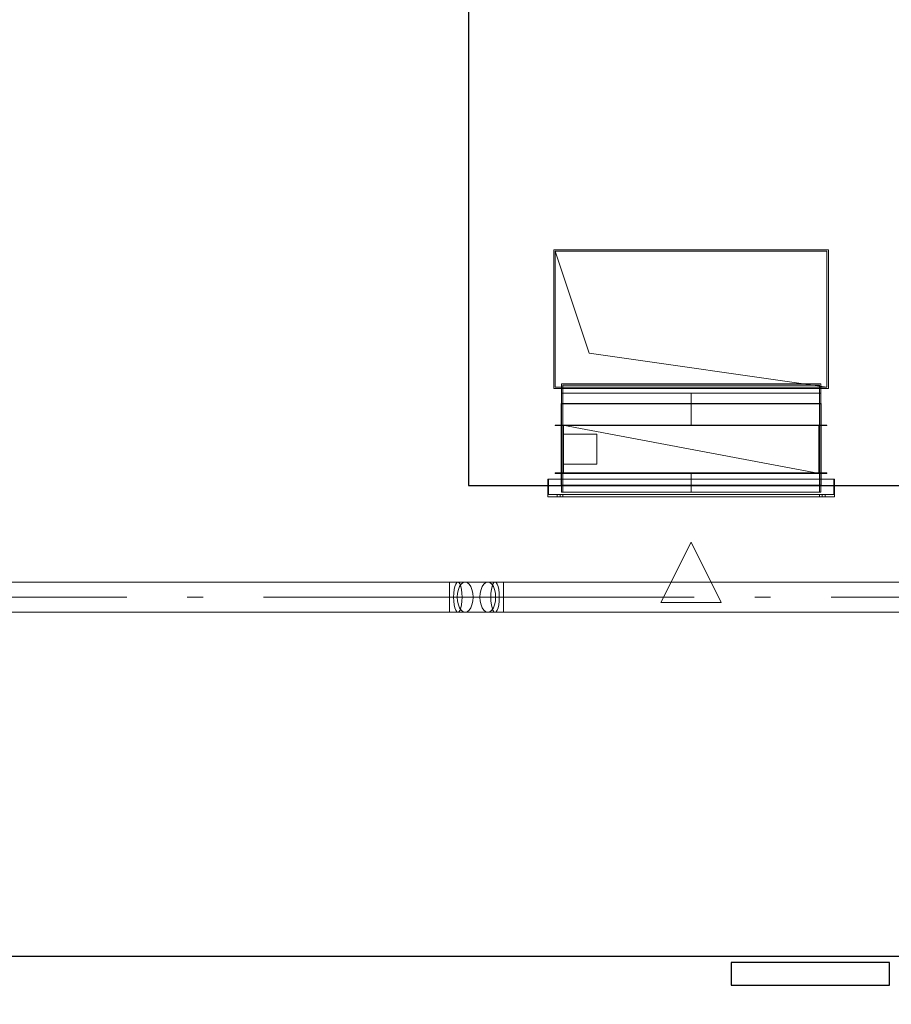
# Model space of a CAD drawing. Header units: millimetres. Extents: x -521669 to 178656, y -69521 to 433382.
# Tile 16 of 256: x -512173 to -509285, y 410961 to 414221. Entities that reach past the tile are written whole.
import ezdxf
from ezdxf import colors
from ezdxf.entities.mleader import LeaderData, LeaderLine
from ezdxf.math import Vec2, Vec3

# ---------------------------------------------------------------- set-up
doc = ezdxf.new("R2010")
doc.units = ezdxf.units.MM
doc.linetypes.add('DASHDOT', pattern=[25.4, 12.7, -6.35, 0, -6.35])
doc.layers.get('Defpoints').update_dxf_attribs({"color": 31})
doc.layers.add('dim_razv', color=93, linetype='DASHDOT', lineweight=9)
doc.layers.add('wall_new', color=152, linetype='Continuous', lineweight=30)
doc.layers.add('PDF5_Geometry', color=7, linetype='Continuous', true_color=0xaaaaaa)
doc.styles.add('In tre', font='isocpeur.ttf', dxfattribs={"width": 0.8, "oblique": 10})

# ---------------------------------------------------------------- blocks, each defined once
blk = doc.blocks.new('hjhjggy666')
at = {"layer": 'Defpoints'}
for points in [[(1130, 1560), (6800, 1560), (6800, 2680), (6630, 2680), (6630, 4130), (6980, 4130), (6980, 4280), (8410, 4280), (8410, 1560), (11200, 1560), (11200, 1732.3), (13160, 1732)], [(14190, 0), (6030, 0), (6030, -158.3), (4980, -158.3), (4980, 0), (1560, 0)]]:
    blk.add_lwpolyline(points, dxfattribs=at)
at = {"layer": 'wall_new', "color": 212, "lineweight": 30, "true_color": 0xb800b8}
blk.add_lwpolyline([(9280, -95), (9805, -95), (9805, -20), (9280, -20)], close=True, dxfattribs=at)
blk = doc.blocks.new('ftfyjjj')
at = {"layer": 'PDF5_Geometry', "color": 5, "lineweight": 18, "true_color": 0x0000ff}
for points in [[(18216.3, 9310), (15046, 9310), (15046, 9311.7), (15046, 9316.7), (15046, 9324.6), (15046, 9335), (15046, 9347.1), (15046, 9360), (15046, 9347.1), (15046, 9335), (15046, 9324.6), (15046, 9316.7), (15046, 9311.7), (15046, 9310), (15018, 9310), (14994, 9310), (15000.7, 9311.7), (15007, 9316.7), (15012.4, 9324.6), (15016.5, 9335), (15019.1, 9347.1), (15020, 9360), (15019.1, 9372.9), (15016.5, 9385), (15012.4, 9395.3), (15007, 9403.3), (15000.7, 9408.3), (14994, 9410), (15018, 9410), (15014.3, 9408.3), (15010.9, 9403.3), (15008, 9395.3), (15005.8, 9385), (15004.4, 9372.9), (15003.9, 9360), (15004.4, 9347.1), (15005.8, 9335), (15008, 9324.6), (15010.9, 9316.7), (15014.3, 9311.7), (15018, 9310), (15021.6, 9311.7), (15025, 9316.7), (15027.9, 9324.6), (15030.1, 9335), (15031.5, 9347.1), (15032, 9360), (15031.5, 9372.9), (15030.1, 9385), (15027.9, 9395.3), (15025, 9403.3), (15021.6, 9408.3), (15018, 9410), (15046, 9410), (15046, 9408.3), (15046, 9403.3), (15046, 9395.3), (15046, 9385), (15046, 9372.9), (15046, 9360), (15678.3, 9360), (15046, 9360), (15046, 9372.9), (15046, 9385), (15046, 9395.3), (15046, 9403.3), (15046, 9408.3), (15046, 9410), (18216.3, 9410)], [(11729.5, 9310), (14866.9, 9310), (14895, 9310), (14919, 9310), (14994, 9310), (14987.3, 9311.7), (14981, 9316.7), (14975.6, 9324.6), (14971.5, 9335), (14968.8, 9347.1), (14968, 9360), (14968.8, 9372.9), (14971.5, 9385), (14975.6, 9395.3), (14981, 9403.3), (14987.3, 9408.3), (14994, 9410), (14987.3, 9408.3), (14981, 9403.3), (14975.6, 9395.3), (14971.5, 9385), (14968.8, 9372.9), (14968, 9360), (14968.8, 9347.1), (14971.5, 9335), (14975.6, 9324.6), (14981, 9316.7), (14987.3, 9311.7), (14994, 9310), (15000.7, 9311.7), (15007, 9316.7), (15012.4, 9324.6), (15016.5, 9335), (15019.1, 9347.1), (15020, 9360), (15019.1, 9372.9), (15016.5, 9385), (15012.4, 9395.3), (15007, 9403.3), (15000.7, 9408.3), (14994, 9410), (14919, 9410), (14925.7, 9408.3), (14931.9, 9403.3), (14937.3, 9395.3), (14941.5, 9385), (14944.1, 9372.9), (14945, 9360), (14944.1, 9347.1), (14941.5, 9335), (14937.3, 9324.6), (14931.9, 9316.7), (14925.7, 9311.7), (14919, 9310), (14912.2, 9311.7), (14905.9, 9316.7), (14900.6, 9324.6), (14896.4, 9335), (14893.8, 9347.1), (14892.9, 9360), (14893.8, 9372.9), (14896.4, 9385), (14900.6, 9395.3), (14905.9, 9403.3), (14912.2, 9408.3), (14919, 9410), (14895, 9410), (14866.9, 9410), (14866.9, 9408.3), (14866.9, 9403.3), (14866.9, 9395.3), (14866.9, 9385), (14866.9, 9372.9), (14866.9, 9360), (14866.9, 9372.9), (14866.9, 9385), (14866.9, 9395.3), (14866.9, 9403.3), (14866.9, 9408.3), (14866.9, 9410), (11729.5, 9410)], [(14866.9, 9360), (14866.9, 9372.9), (14866.9, 9385), (14866.9, 9395.3), (14866.9, 9403.3), (14866.9, 9408.3), (14866.9, 9410)], [(14866.9, 9410), (14866.9, 9408.3), (14866.9, 9403.3), (14866.9, 9395.3), (14866.9, 9385), (14866.9, 9372.9), (14866.9, 9360)], [(14866.9, 9310), (14866.9, 9311.7), (14866.9, 9316.7), (14866.9, 9324.6), (14866.9, 9335), (14866.9, 9347.1), (14866.9, 9360)], [(14866.9, 9360), (14866.9, 9347.1), (14866.9, 9335), (14866.9, 9324.6), (14866.9, 9316.7), (14866.9, 9311.7), (14866.9, 9310)], [(14866.9, 9360), (14893.9, 9360), (14919, 9360)], [(14994, 9360), (15019, 9360), (15046, 9360)]]:
    blk.add_lwpolyline(points, dxfattribs=at)
at = {"layer": 'PDF5_Geometry', "color": 16, "lineweight": 18, "true_color": 0x800000}
for points in [[(15212.8, 10050.5), (16122.7, 10050.5), (16122.7, 10510.5), (15212.8, 10510.5)], [(15212.8, 10050.5), (15212.8, 10510.5), (16122.7, 10510.5), (16122.7, 10050.5)], [(15217.7, 10505.5), (16117.8, 10505.5), (16117.8, 10055.5), (15330.2, 10168)], [(15237.7, 10035.5), (15237.7, 10066.6)], [(15237.7, 10066.6), (16097.8, 10066.6)], [(15242.8, 10061.6), (16092.8, 10061.6)], [(15242.8, 10061.6), (15242.8, 10035.5), (16092.8, 10035.5), (16092.8, 10061.6), (16092.8, 10035.5), (15242.8, 10035.5)], [(16097.8, 10035.5), (16097.8, 10066.6)], [(15237.7, 10035.5), (16097.8, 10035.5)], [(16092.8, 10035.5), (15242.8, 10035.5)], [(15242.8, 10035.5), (15242.8, 9930)], [(16092.8, 10035.5), (16092.8, 9930)], [(16097.8, 10035.5), (16097.8, 9930)], [(16117.8, 9928), (15217.7, 9928), (15217.7, 9930), (15217.7, 9928), (16117.8, 9928), (16117.8, 9930), (15217.7, 9930), (16117.8, 9930)], [(15237.7, 9930), (16097.8, 9930)], [(15237.7, 9770), (15237.7, 9930)], [(15237.7, 9930), (16097.8, 9930)], [(15242.6, 9770), (15242.6, 9930)], [(15242.8, 9770), (15242.8, 9930)], [(16092.8, 9930), (15242.8, 9930)], [(16092.8, 9772), (15242.8, 9772), (15242.8, 9928), (15242.8, 9772), (16092.8, 9772), (16092.8, 9928)], [(15242.8, 9928), (16092.8, 9928)], [(15242.9, 9770), (15242.9, 9930)], [(16091.2, 9930), (15244.3, 9930), (15244.3, 9770), (15244.3, 9930), (16091.2, 9930), (16091.2, 9770)], [(16092.7, 9770), (16092.7, 9930)], [(16092.8, 9770), (16092.8, 9930)], [(16092.9, 9770), (16092.9, 9930)], [(16097.8, 9770), (16097.8, 9930)], [(15244.8, 9800), (15244.8, 9900)], [(15244.8, 9900), (15354.8, 9900)], [(15354.8, 9800), (15354.8, 9900)], [(16142.7, 9692.5), (15192.8, 9692.5), (15192.8, 9750.5), (15192.8, 9692.5), (16142.7, 9692.5), (16142.7, 9750.5)], [(15192.8, 9750.5), (16142.7, 9750.5)], [(15194.7, 9750.5), (15194.7, 9700.5), (15194.7, 9750.5), (16140.7, 9750.5), (16140.7, 9700.5), (16140.7, 9750.5)], [(16117.8, 9770), (15217.7, 9770), (15217.7, 9772), (15217.7, 9770), (16117.8, 9770), (16117.8, 9772)], [(15217.7, 9772), (16117.8, 9772)], [(15237.7, 9770), (16097.8, 9770)], [(15242.6, 9770), (15242.9, 9770)], [(15242.8, 9770), (15242.8, 9707.5)], [(15244.3, 9770), (16091.2, 9770)], [(16092.7, 9770), (16092.9, 9770)], [(16097.8, 9770), (16097.8, 9707.5)], [(15194.7, 9700.5), (16140.7, 9700.5)], [(15223.7, 9692.5), (15223.7, 9700.5)], [(15233.8, 9700.5), (15233.6, 9700.5), (15233.1, 9700.5), (15232.3, 9700.5), (15231.3, 9700.5), (15230.1, 9700.5), (15228.7, 9700.5), (15227.4, 9700.5), (15226.2, 9700.5), (15225.2, 9700.5), (15224.4, 9700.5), (15223.9, 9700.5), (15223.7, 9700.5), (15223.9, 9700.5), (15224.4, 9700.5), (15225.2, 9700.5), (15226.2, 9700.5), (15227.4, 9700.5), (15228.7, 9700.5), (15230.1, 9700.5), (15231.3, 9700.5), (15232.3, 9700.5), (15233.1, 9700.5), (15233.6, 9700.5)], [(15223.7, 9692.5), (15223.9, 9692.5), (15224.4, 9692.5), (15225.2, 9692.5), (15226.2, 9692.5), (15227.4, 9692.5), (15228.7, 9692.5), (15230.1, 9692.5), (15231.3, 9692.5), (15232.3, 9692.5), (15233.1, 9692.5), (15233.6, 9692.5), (15233.8, 9692.5), (15233.6, 9692.5), (15233.1, 9692.5), (15232.3, 9692.5), (15231.3, 9692.5), (15230.1, 9692.5), (15228.7, 9692.5), (15227.4, 9692.5), (15226.2, 9692.5), (15225.2, 9692.5), (15224.4, 9692.5), (15223.9, 9692.5)], [(15233.8, 9700.5), (15233.8, 9692.5)], [(15237.7, 9707.5), (16097.8, 9707.5)], [(16092.8, 9707.5), (15242.8, 9707.5)], [(15242.8, 9700.5), (15242.8, 9692.5), (15242.8, 9700.5), (16092.8, 9700.5), (16092.8, 9692.5), (16092.8, 9700.5)], [(15242.8, 9692.5), (16092.8, 9692.5)], [(16101.8, 9692.5), (16101.8, 9700.5)], [(16111.7, 9700.5), (16111.6, 9700.5), (16111.1, 9700.5), (16110.3, 9700.5), (16109.3, 9700.5), (16108, 9700.5), (16106.8, 9700.5), (16105.5, 9700.5), (16104.3, 9700.5), (16103.2, 9700.5), (16102.4, 9700.5), (16101.9, 9700.5), (16101.8, 9700.5), (16101.9, 9700.5), (16102.4, 9700.5), (16103.2, 9700.5), (16104.3, 9700.5), (16105.5, 9700.5), (16106.8, 9700.5), (16108, 9700.5), (16109.3, 9700.5), (16110.3, 9700.5), (16111.1, 9700.5), (16111.6, 9700.5)], [(16101.8, 9692.5), (16101.9, 9692.5), (16102.4, 9692.5), (16103.2, 9692.5), (16104.3, 9692.5), (16105.5, 9692.5), (16106.8, 9692.5), (16108, 9692.5), (16109.3, 9692.5), (16110.3, 9692.5), (16111.1, 9692.5), (16111.6, 9692.5), (16111.7, 9692.5), (16111.6, 9692.5), (16111.1, 9692.5), (16110.3, 9692.5), (16109.3, 9692.5), (16108, 9692.5), (16106.8, 9692.5), (16105.5, 9692.5), (16104.3, 9692.5), (16103.2, 9692.5), (16102.4, 9692.5), (16101.9, 9692.5)], [(16111.7, 9700.5), (16111.7, 9692.5)], [(15567.7, 9342.5), (15667.8, 9542.5), (15767.7, 9342.5)], [(15767.7, 9342.5), (15567.7, 9342.5), (15667.8, 9542.5)]]:
    blk.add_lwpolyline(points, close=True, dxfattribs=at)
for points in [[(15217.7, 10505.5), (15217.7, 10055.5), (16117.8, 10055.5)], [(15237.7, 10035.5), (16097.8, 10035.5)], [(16097.8, 10035.5), (15237.7, 10035.5)], [(15237.7, 10035.5), (15237.7, 9930)], [(15237.7, 9930), (15237.7, 10035.5)], [(15667.8, 10035.5), (15667.8, 9930)], [(15242.9, 9930), (15242.6, 9930)], [(15242.8, 9770), (15242.8, 9930)], [(15242.8, 9930), (16092.8, 9930)], [(16092.8, 9770), (15242.8, 9930)], [(15242.8, 9930), (15242.8, 9770)], [(15242.8, 9770), (15242.8, 9930)], [(15242.8, 9930), (16092.8, 9770)], [(15242.8, 9770), (15242.8, 9930)], [(15242.8, 9930), (16092.8, 9930)], [(16092.8, 9770), (15242.8, 9930)], [(15242.8, 9930), (15242.8, 9770)], [(15242.8, 9770), (15242.8, 9930)], [(15242.8, 9930), (16092.8, 9770)], [(16092.9, 9930), (16092.7, 9930)], [(16092.8, 9930), (16092.8, 9770)], [(16092.8, 9930), (16092.8, 9770)], [(15244.8, 9800), (15354.8, 9800)], [(15354.8, 9800), (15244.8, 9800)], [(15237.7, 9770), (16097.8, 9770)], [(16097.8, 9770), (15237.7, 9770)], [(15237.7, 9770), (15237.7, 9707.5)], [(15237.7, 9707.5), (15237.7, 9770)], [(16092.8, 9770), (15242.8, 9770)], [(15242.8, 9770), (16092.8, 9770)], [(16092.8, 9770), (15242.8, 9770)], [(16092.8, 9770), (15242.8, 9770)], [(15242.8, 9770), (16092.8, 9770)], [(16092.8, 9770), (15242.8, 9770)], [(16092.8, 9770), (15242.8, 9770)], [(15242.8, 9770), (16092.8, 9770)], [(15667.8, 9770), (15667.8, 9707.5)], [(16092.8, 9770), (16092.8, 9707.5)], [(16092.8, 9707.5), (16092.8, 9770)], [(15233.8, 9700.5), (15233.6, 9700.5), (15233.1, 9700.5), (15232.3, 9700.5), (15231.3, 9700.5), (15230.1, 9700.5), (15228.7, 9700.5), (15227.4, 9700.5), (15226.2, 9700.5), (15225.2, 9700.5), (15224.4, 9700.5), (15223.9, 9700.5), (15223.7, 9700.5)], [(15223.7, 9700.5), (15223.9, 9700.5), (15224.4, 9700.5), (15225.2, 9700.5), (15226.2, 9700.5), (15227.4, 9700.5), (15228.7, 9700.5), (15230.1, 9700.5), (15231.3, 9700.5), (15232.3, 9700.5), (15233.1, 9700.5), (15233.6, 9700.5), (15233.8, 9700.5)], [(15223.7, 9692.5), (15223.9, 9692.5), (15224.4, 9692.5), (15225.2, 9692.5), (15226.2, 9692.5), (15227.4, 9692.5), (15228.7, 9692.5), (15230.1, 9692.5), (15231.3, 9692.5), (15232.3, 9692.5), (15233.1, 9692.5), (15233.6, 9692.5), (15233.8, 9692.5)], [(15233.8, 9692.5), (15233.6, 9692.5), (15233.1, 9692.5), (15232.3, 9692.5), (15231.3, 9692.5), (15230.1, 9692.5), (15228.7, 9692.5), (15227.4, 9692.5), (15226.2, 9692.5), (15225.2, 9692.5), (15224.4, 9692.5), (15223.9, 9692.5), (15223.7, 9692.5)], [(16111.7, 9700.5), (16111.6, 9700.5), (16111.1, 9700.5), (16110.3, 9700.5), (16109.3, 9700.5), (16108, 9700.5), (16106.8, 9700.5), (16105.5, 9700.5), (16104.3, 9700.5), (16103.2, 9700.5), (16102.4, 9700.5), (16101.9, 9700.5), (16101.8, 9700.5)], [(16101.8, 9700.5), (16101.9, 9700.5), (16102.4, 9700.5), (16103.2, 9700.5), (16104.3, 9700.5), (16105.5, 9700.5), (16106.8, 9700.5), (16108, 9700.5), (16109.3, 9700.5), (16110.3, 9700.5), (16111.1, 9700.5), (16111.6, 9700.5), (16111.7, 9700.5)], [(16101.8, 9692.5), (16101.9, 9692.5), (16102.4, 9692.5), (16103.2, 9692.5), (16104.3, 9692.5), (16105.5, 9692.5), (16106.8, 9692.5), (16108, 9692.5), (16109.3, 9692.5), (16110.3, 9692.5), (16111.1, 9692.5), (16111.6, 9692.5), (16111.7, 9692.5)], [(16111.7, 9692.5), (16111.6, 9692.5), (16111.1, 9692.5), (16110.3, 9692.5), (16109.3, 9692.5), (16108, 9692.5), (16106.8, 9692.5), (16105.5, 9692.5), (16104.3, 9692.5), (16103.2, 9692.5), (16102.4, 9692.5), (16101.9, 9692.5), (16101.8, 9692.5)]]:
    blk.add_lwpolyline(points, dxfattribs=at)
at = {"layer": 'PDF5_Geometry', "color": 5, "lineweight": 18, "true_color": 0x0000ff}
for points in [[(14895, 9310), (14891.3, 9311.7), (14888, 9316.7), (14885, 9324.6), (14882.8, 9335), (14881.4, 9347.1), (14880.9, 9360), (14881.4, 9372.9), (14882.8, 9385), (14885, 9395.3), (14888, 9403.3), (14891.3, 9408.3), (14895, 9410), (14898.6, 9408.3), (14902, 9403.3), (14904.9, 9395.3), (14907.1, 9385), (14908.5, 9372.9), (14909, 9360), (14908.5, 9347.1), (14907.1, 9335), (14904.9, 9324.6), (14902, 9316.7), (14898.6, 9311.7)], [(14892.9, 9360), (14893.8, 9372.9), (14896.4, 9385), (14900.6, 9395.3), (14905.9, 9403.3), (14912.2, 9408.3), (14919, 9410), (14925.7, 9408.3), (14931.9, 9403.3), (14937.3, 9395.3), (14941.5, 9385), (14944.1, 9372.9), (14945, 9360), (14944.1, 9347.1), (14941.5, 9335), (14937.3, 9324.6), (14931.9, 9316.7), (14925.7, 9311.7), (14919, 9310), (14912.2, 9311.7), (14905.9, 9316.7), (14900.6, 9324.6), (14896.4, 9335), (14893.8, 9347.1)], [(15046, 9360), (15046, 9347.1), (15046, 9335), (15046, 9324.6), (15046, 9316.7), (15046, 9311.7), (15046, 9310), (15046, 9311.7), (15046, 9316.7), (15046, 9324.6), (15046, 9335), (15046, 9347.1), (15046, 9360), (15046, 9372.9), (15046, 9385), (15046, 9395.3), (15046, 9403.3), (15046, 9408.3), (15046, 9410), (15046, 9408.3), (15046, 9403.3), (15046, 9395.3), (15046, 9385), (15046, 9372.9)], [(12798.2, 9360), (13798.2, 9360)], [(13998.2, 9360), (14051.1, 9360)], [(14251.1, 9360), (14866.9, 9360), (14866.9, 9347.1), (14866.9, 9335), (14866.9, 9324.6), (14866.9, 9316.7), (14866.9, 9311.7), (14866.9, 9310), (14866.9, 9311.7), (14866.9, 9316.7), (14866.9, 9324.6), (14866.9, 9335), (14866.9, 9347.1), (14866.9, 9360)], [(14919, 9360), (14994, 9360)], [(15878.3, 9360), (15931.2, 9360)], [(16131.2, 9360), (17131.2, 9360)]]:
    blk.add_lwpolyline(points, close=True, dxfattribs=at)

msp = doc.modelspace()

# ---------------------------------------------------------------- linework, layer by layer
msp.add_lwpolyline([(-509518.588578, 412678.950929), (-510378.612241, 412678.950929), (-510378.612241, 412950.083356), (-509518.588578, 412950.083356)], close=True)

# ---------------------------------------------------------------- block references
for name, p in [('ftfyjjj', (-525616.356126, 402948.950929)), ('hjhjggy666', (-519096.356126, 411118.950929))]:
    msp.add_blockref(name, p)

# ---------------------------------------------------------------- leaders
at = {"layer": 'dim_razv', "color": 0, "linetype": 'ByBlock'}
ml = msp.add_multileader_mtext('Standard', dxfattribs=at)
ml.set_content('Окраска запотолочного пространства в белый цвет RAL9016', style='In tre')
ml.set_leader_properties()
ml.build(insert=Vec2(0, 0))
ml.multileader.update_dxf_attribs({"text_left_attachment_type": 6, "text_right_attachment_type": 6, "dogleg_length": 1, "arrow_head_size": 0, "scale": 50})
ctx = ml.context
ctx.base_point, ctx.scale, ctx.char_height, ctx.arrow_head_size, ctx.landing_gap_size, ctx.plane_origin = Vec3(-367167.078131, 413010.706498), 50, 150, 0, 4.5, Vec3(-369056.179915, 409320.128888)
ctx.left_attachment, ctx.right_attachment, ctx.text_align_type = 6, 6, 2
notes = []
notes.append((ctx, [(0, (1, 1, 0), (-364171.629083, 413010.706498), (-1, 0), 50, [(0, [(-363881.28357, 411320.737713)], 0, [])])]))
ctx.mtext.insert, ctx.mtext.width, ctx.mtext.alignment, ctx.mtext.flow_direction = Vec3(-364226.129083, 413190.706498), 3148.85192292, 3, 5
for ctx, leaders in notes:
    for number, flags, end, landing, length, lines in leaders:
        leader = LeaderData()
        leader.index, (leader.has_last_leader_line, leader.has_dogleg_vector, leader.attachment_direction) = number, flags
        leader.last_leader_point, leader.dogleg_vector, leader.dogleg_length = Vec3(end), Vec3(landing), length
        for number, points, colour, breaks in lines:
            line = LeaderLine()
            line.index, line.vertices, line.color, line.breaks = number, Vec3.list(points), colors.encode_raw_color(colour), breaks
            leader.lines.append(line)
        ctx.leaders.append(leader)

doc.saveas('drawing.dxf')
